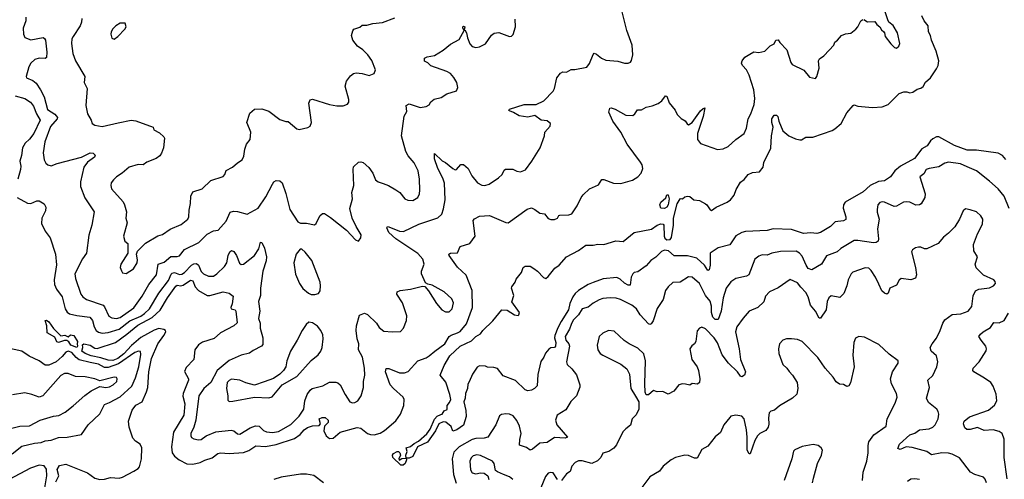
# Model space of a CAD drawing. Extents: x 2133461 to 2293071, y 753526 to 916327.
# Tile 24 of 256: x 2213294 to 2221436, y 791155 to 794954. Entities that reach past the tile are written whole.
import ezdxf

# ---------------------------------------------------------------- set-up
doc = ezdxf.new("R2010")
doc.units = 0

msp = doc.modelspace()

# ---------------------------------------------------------------- linework, layer by layer
at = {"layer": '0CON10XD'}
for points in [[(2213272.5, 793485), (2213357.4, 793437.4), (2213385, 793434.6), (2213435, 793456.4), (2213455, 793456.9), (2213495, 793433.5), (2213511, 793405), (2213506.3, 793373.7), (2213477.1, 793315), (2213475, 793270), (2213505, 793206.7), (2213545, 793152.5), (2213589.2, 793015), (2213597.8, 792927.8), (2213578.9, 792805), (2213581, 792765), (2213597.4, 792727.4), (2213644.6, 792665), (2213668.5, 792565), (2213685, 792537.5), (2213705, 792524.4), (2213765, 792509.2), (2213874, 792495), (2213895, 792468), (2213908.7, 792415), (2213924.6, 792385), (2213945, 792371.1), (2213975, 792363.8), (2214025, 792368.6), (2214115, 792396.7), (2214205, 792466.2), (2214294.9, 792505.1), (2214325, 792525.3), (2214367.1, 792565), (2214443.8, 792695), (2214525, 792799.6), (2214545, 792850.8), (2214555, 792860.4), (2214575, 792863.5), (2214615, 792847.9), (2214635, 792849.7), (2214656.1, 792863.9), (2214715.5, 792925), (2214735, 792936), (2214755, 792938), (2214771.5, 792925), (2214793.8, 792873.8), (2214812.5, 792855), (2214855, 792835.6), (2214895, 792835.6), (2214925, 792852.5), (2214988.5, 792915), (2215005.4, 792945), (2215016.4, 793005), (2215032.5, 793035), (2215045, 793045.6), (2215065, 793037.1), (2215085.8, 793005.8), (2215111.8, 792941.8), (2215125, 792931.9), (2215145, 792933.1), (2215236.5, 793005), (2215270.2, 793059.8), (2215285, 793116.2), (2215295, 793112.5), (2215317.5, 793065), (2215334.2, 792994.2), (2215331.1, 792961.1), (2215304.3, 792875.7), (2215284.4, 792735), (2215285.5, 792675), (2215268.1, 792625), (2215279.4, 792545), (2215267.5, 792485), (2215282, 792445), (2215282.2, 792405), (2215302.9, 792325), (2215305, 792268.8), (2215293.9, 792256.1), (2215225, 792221.1), (2215195, 792198.5), (2215125, 792181.5), (2215025, 792137.1), (2214927.3, 792055), (2214875, 791954.4), (2214815.2, 791904.8), (2214775, 791845.7), (2214750, 791645), (2214734.6, 791585), (2214709.4, 791535), (2214707.5, 791515), (2214715, 791502), (2214735, 791488.6), (2214771.1, 791481.1), (2214795, 791485.5), (2214835.3, 791514.7), (2214915, 791548.4), (2215041.1, 791561.1), (2215063.3, 791555), (2215095, 791532), (2215115, 791528.8), (2215199.1, 791580.9), (2215245, 791598.7), (2215275, 791594.5), (2215309.4, 791559.4), (2215335, 791546.9), (2215385, 791541.9), (2215435, 791549.5), (2215535, 791609.1), (2215605, 791676.9), (2215643.1, 791735), (2215652.3, 791805), (2215670, 791855), (2215695, 791891.1), (2215712.5, 791905), (2215801.1, 791928.9), (2215855, 791958.5), (2215908.3, 791958.3), (2215925, 791952.5), (2215944, 791935), (2215984.2, 791855), (2216025, 791796.2), (2216045, 791788.8), (2216065, 791790), (2216088.8, 791805), (2216118.8, 791845), (2216138, 791915), (2216137.5, 791965), (2216148.6, 792015), (2216145.6, 792075), (2216127.5, 792165), (2216096.7, 792225), (2216097.5, 792275), (2216085.4, 792315.4), (2216075.6, 792385), (2216080, 792425), (2216105, 792513.3), (2216145, 792530), (2216168.8, 792518.8), (2216243.8, 792445), (2216265, 792408.8), (2216305, 792378.8), (2216375, 792373.3), (2216441.7, 792378.3), (2216467.5, 792405), (2216492.3, 792467.7), (2216495.8, 792505.8), (2216458.6, 792615), (2216413.8, 792685), (2216414, 792706), (2216440, 792715), (2216524.2, 792725.8), (2216625, 792752.5), (2216645, 792750), (2216675, 792712.5), (2216739.8, 792609.8), (2216785, 792556), (2216815, 792540.6), (2216845, 792540.6), (2216868.9, 792565), (2216881.2, 792615), (2216868.1, 792648.1), (2216805, 792705.6), (2216705, 792758.8), (2216668.3, 792768.3), (2216650, 792780), (2216616.7, 792855), (2216616.7, 792875), (2216638.8, 792935), (2216626.2, 792975), (2216585, 793020.8), (2216405, 793142.2), (2216345, 793196.2), (2216328.5, 793235), (2216335, 793245.4), (2216345, 793243.5), (2216434.3, 793205.7), (2216467.5, 793205), (2216593.3, 793265), (2216752.1, 793317.9), (2216784.4, 793345.6), (2216798.9, 793391.1), (2216812.2, 793465), (2216806.5, 793603.5), (2216793.8, 793645), (2216750.9, 793725), (2216724.7, 793805), (2216725, 793847.5), (2216788.2, 793788.2), (2216816, 793775), (2216875, 793724), (2216895, 793713.8), (2216905, 793717.5), (2216941.7, 793758.3), (2216965, 793756.2), (2217001.2, 793725), (2217034, 793665), (2217080, 793605), (2217115, 793585.8), (2217140, 793585), (2217175.5, 793594.5), (2217252.4, 793647.6), (2217284.3, 793675.7), (2217299.5, 793710.5), (2217311.2, 793718.8), (2217371.2, 793718.8), (2217405, 793702.2), (2217435, 793695.6), (2217475.4, 793714.6), (2217530, 793785), (2217597.5, 793895), (2217633.3, 793993.3), (2217636.7, 794025), (2217680, 794075), (2217683.3, 794095), (2217673.3, 794105), (2217655, 794118), (2217605, 794124), (2217555, 794163.3), (2217495, 794150), (2217425, 794160.8), (2217378.5, 794188.5), (2217345, 794200), (2217340, 794205), (2217343.3, 794215), (2217465, 794252.5), (2217565, 794254.3), (2217627.6, 794282.4), (2217706.6, 794363.4), (2217717.5, 794385), (2217736, 794474), (2217765, 794513.6), (2217785, 794522.2), (2217815, 794522), (2217855, 794543.8), (2217885, 794544), (2217985, 794562.5), (2218006.9, 794593.1), (2218035, 794667.5), (2218045, 794677.5), (2218065, 794670), (2218105, 794636.2), (2218141.2, 794621.2), (2218240.8, 794610.8), (2218295.9, 794595.9), (2218325, 794596), (2218345.9, 794604.1), (2218354.1, 794615.9), (2218364.2, 794664.2), (2218358.1, 794745), (2218313.7, 794863.7), (2218267, 795053)], [(2221449.3, 793799.3), (2221420.9, 793830.9), (2221385, 793850.8), (2221205, 793875.7), (2221130, 793875), (2221025, 793915.5), (2220895, 793986.9), (2220875, 793986.2), (2220845, 793970.8), (2220825, 793952.5), (2220798.4, 793911.6), (2220754.2, 793885.8), (2220692.4, 793807.6), (2220577, 793745), (2220531.6, 793705), (2220495, 793655.3), (2220446.2, 793623.8), (2220395, 793617), (2220326.7, 793585), (2220267.8, 793532.2), (2220120, 793445), (2220105.6, 793425), (2220103.4, 793396.6), (2220126.7, 793325), (2220126, 793304), (2220105, 793292.5), (2220037.5, 793282.5), (2220000, 793245), (2219916.7, 793195), (2219885, 793185.8), (2219835, 793194), (2219775, 793185.8), (2219675, 793220), (2219525, 793226.7), (2219475, 793213.1), (2219295, 793204.4), (2219264.6, 793195.4), (2219215, 793166.5), (2219165, 793094.4), (2219070.6, 793069.4), (2219005, 793025.6), (2219003.6, 792926.4), (2218995, 792887.5), (2218985, 792880), (2218957.3, 792925), (2218893.7, 792983.7), (2218815, 793003.8), (2218705, 793002.2), (2218659.4, 793045), (2218625, 793048.3), (2218600.6, 793039.4), (2218555, 792992.3), (2218512.9, 792965), (2218475, 792919.1), (2218405, 792869.2), (2218376.2, 792863.8), (2218365, 792853.3), (2218350.8, 792825), (2218341.2, 792758.8), (2218325, 792759.2), (2218295, 792775.5), (2218259, 792809), (2218232.2, 792822.2), (2218118.3, 792811.7), (2218036.8, 792783.2), (2217994.3, 792765.7), (2217915, 792717.2), (2217887.6, 792692.4), (2217867.1, 792662.9), (2217842.7, 792607.3), (2217832.6, 792555), (2217770.4, 792459.6), (2217742.6, 792407.4), (2217719.1, 792345), (2217717.3, 792325), (2217727.5, 792287.5), (2217724.5, 792255), (2217715, 792246.2), (2217685, 792240.8), (2217668.9, 792231.1), (2217641.2, 792198.8), (2217629.5, 792165), (2217602.1, 792127.9), (2217579.2, 792020.8), (2217573, 791927), (2217550, 791905), (2217525, 791892.5), (2217495, 791887.5), (2217475, 791893.8), (2217395, 791971.2), (2217290.9, 792010.9), (2217245, 792070), (2217215, 792080), (2217161.7, 792081.7), (2217145, 792090), (2217095, 792092.5), (2217077, 792083), (2217037.5, 792025), (2217009.4, 791960.6), (2216998.8, 791941.2), (2216995.7, 791905), (2216980, 791865), (2216977.1, 791825), (2216967.5, 791795), (2216983.8, 791725), (2216986.7, 791675), (2216965, 791602.5), (2216910, 791565), (2216875, 791552.5), (2216863, 791593), (2216817, 791627), (2216795, 791630), (2216760, 791615), (2216731.2, 791555), (2216666.4, 791463.6), (2216582.5, 791425), (2216545.7, 791344.3), (2216515, 791330), (2216490, 791330), (2216492.5, 791315), (2216482.5, 791285), (2216465, 791272.5), (2216445, 791272.5), (2216380, 791335), (2216377.5, 791355), (2216385, 791367.5), (2216416, 791386), (2216425.9, 791385.9), (2216437.5, 791375), (2216442.5, 791355), (2216430, 791325), (2216432.5, 791312.5), (2216453, 791327), (2216490, 791330), (2216487.5, 791355), (2216496.7, 791385), (2216490, 791415), (2216525, 791426.2), (2216555, 791451.2), (2216590.6, 791469.4), (2216660, 791530), (2216689.4, 791570.6), (2216725, 791653.8), (2216745, 791676), (2216775, 791691.2), (2216787.5, 791695), (2216805, 791722.5), (2216828.3, 791731.7), (2216830, 791765), (2216849.2, 791790.8), (2216858, 791815), (2216850.8, 791855), (2216817.5, 791957.5), (2216770, 792015), (2216805, 792096.7), (2216850, 792175), (2216935, 792256.7), (2217029.8, 792300.2), (2217065, 792336.7), (2217103.5, 792356.5), (2217124.2, 792385), (2217206.2, 792465), (2217280, 792555), (2217325, 792552.5), (2217385, 792513.8), (2217415, 792510), (2217422.5, 792515), (2217426.7, 792535), (2217363, 792623), (2217380, 792675), (2217361.2, 792735), (2217363.6, 792746.4), (2217390, 792785), (2217399.3, 792810.7), (2217442.5, 792865), (2217457.5, 792905), (2217475, 792916.7), (2217515, 792917.5), (2217545, 792896.7), (2217576.7, 792875), (2217625, 792823.3), (2217645, 792816.2), (2217665, 792832), (2217719.4, 792900.6), (2217754.4, 792925.6), (2217816.9, 792995), (2217915, 793046.2), (2217975, 793090.8), (2218035, 793090.4), (2218075, 793100), (2218125, 793095.8), (2218224.3, 793125.7), (2218285, 793120.8), (2218375, 793196.7), (2218517.9, 793222.1), (2218564.6, 793255.4), (2218595, 793267.7), (2218613.8, 793265), (2218621.5, 793255), (2218622.1, 793165), (2218627.9, 793147.9), (2218645, 793136), (2218672.5, 793137.5), (2218684.7, 793155), (2218700, 793255), (2218701.1, 793315), (2218731.2, 793431.2), (2218755, 793472.5), (2218765, 793477.5), (2218775, 793472.5), (2218795, 793490), (2218816.4, 793496.4), (2218835, 793492.5), (2218870, 793465), (2218915, 793460), (2218965, 793433.3), (2218976.7, 793425), (2219005, 793382.5), (2219015, 793377.5), (2219053.9, 793406.1), (2219145, 793445.8), (2219171.2, 793465), (2219201.2, 793505), (2219218.8, 793551.2), (2219255, 793612.5), (2219285, 793632.5), (2219317.5, 793675), (2219355, 793691.2), (2219412.7, 793697.3), (2219442.5, 793735), (2219446.7, 793775), (2219506.3, 793893.7), (2219511.2, 793995), (2219525.6, 794065), (2219514.6, 794104.6), (2219514.6, 794135), (2219532.5, 794165), (2219551.2, 794165), (2219562.9, 794155), (2219570.6, 794115), (2219605.8, 794035.8), (2219655, 793994), (2219709.5, 793969.5), (2219745, 793961.2), (2219757.7, 793962.3), (2219795, 793984), (2219854, 793984), (2220012.3, 794037.7), (2220035, 794051.2), (2220085.7, 794095), (2220134.6, 794185.4), (2220185, 794246.2), (2220195, 794250), (2220225, 794238.8), (2220345, 794227.5), (2220425, 794234.3), (2220475, 794253.3), (2220567.5, 794345), (2220605, 794357.5), (2220628.8, 794358.8), (2220655, 794351.2), (2220680, 794355), (2220715, 794380), (2220745, 794389.2), (2220765, 794402.9), (2220783.3, 794436.7), (2220825.4, 794475), (2220875, 794547.8), (2220889.1, 794575), (2220895.4, 794615), (2220872.7, 794695), (2220834.7, 794785), (2220826.2, 794825), (2220810, 794855), (2220807.5, 794905), (2220772.2, 794945), (2220755, 794985.6)], [(2220275, 794956), (2220305, 794936.2), (2220365, 794940), (2220382.5, 794915), (2220406.4, 794896.4), (2220420.5, 794870.5), (2220440, 794855), (2220446.7, 794845), (2220450, 794815), (2220496.7, 794755), (2220527.5, 794725), (2220545, 794720), (2220563.3, 794735), (2220573.6, 794756.4), (2220553.8, 794845), (2220516.8, 794906.8), (2220482.5, 794935), (2220472, 794952), (2220442.5, 795045)], [(2213344.1, 794974.1), (2213344, 794945), (2213323.3, 794885), (2213325.4, 794835), (2213335, 794808.1), (2213385, 794789.1), (2213486.4, 794806.4), (2213500, 794800), (2213507.9, 794785), (2213517.5, 794685), (2213515, 794640.8), (2213505, 794633.3), (2213454.8, 794635.2), (2213419.4, 794625), (2213385, 794595.5), (2213370, 794565), (2213347.1, 794485), (2213350.8, 794475), (2213401.9, 794451.9), (2213428.7, 794428.7), (2213465.9, 794375.9), (2213497.1, 794317.1), (2213523.3, 794213.3), (2213583.4, 794173.4), (2213606.4, 794146.4), (2213603.8, 794135), (2213548.6, 794071.4), (2213501.5, 793945), (2213488.5, 793855), (2213496.4, 793796.4), (2213509.7, 793769.7), (2213525, 793754), (2213555, 793747.5), (2213603, 793767), (2213805, 793818.8), (2213875, 793854.8), (2213901.7, 793851.7), (2213917.3, 793835), (2213911.3, 793818.7), (2213854.1, 793775.9), (2213823.1, 793735), (2213795.6, 793615), (2213795.8, 793575.8), (2213832, 793482), (2213910, 793365), (2213890, 793255), (2213865.7, 793174.3), (2213845.7, 793025), (2213812.4, 792977.6), (2213749.4, 792855), (2213754.4, 792815), (2213800.4, 792685), (2213814.8, 792664.8), (2213845, 792642.9), (2213983.3, 792595), (2213995, 792581.4), (2214030.5, 792505), (2214055, 792491.4), (2214095, 792484.2), (2214125, 792492.5), (2214238, 792572), (2214305, 792669.1), (2214362.7, 792765), (2214425.4, 792845), (2214439.4, 792935), (2214489.1, 792950.9), (2214543.4, 792996.6), (2214595, 792996.2), (2214615, 793002.7), (2214655.3, 793054.7), (2214775, 793113.1), (2214845, 793182), (2214895, 793208.8), (2214935, 793214.2), (2215000.2, 793289.8), (2215035, 793363.8), (2215061.7, 793371.7), (2215095, 793370), (2215175, 793346.2), (2215265, 793396.7), (2215328.7, 793491.3), (2215383.3, 793595), (2215396.1, 793613.9), (2215414.2, 793625.8), (2215445, 793623.8), (2215465, 793606.7), (2215495, 793516.7), (2215528.8, 793385), (2215595, 793283.3), (2215615, 793273.3), (2215665, 793273.3), (2215731.7, 793258.3), (2215745, 793270), (2215775, 793332.5), (2215798.3, 793351.7), (2215815, 793352.5), (2215865, 793320), (2215995.8, 793215.8), (2216070, 793135), (2216095, 793123.8), (2216115, 793152.5), (2216118, 793175), (2216076.2, 793245), (2216044, 793315), (2216024, 793395), (2216046.2, 793475), (2216040, 793525), (2216057, 793583), (2216051.1, 793715), (2216055, 793737.5), (2216095, 793776), (2216115, 793780), (2216133.3, 793775), (2216182.2, 793732.2), (2216213.3, 793685), (2216235, 793630.8), (2216256.7, 793615), (2216299.7, 793599.7), (2216344.2, 793584.2), (2216405, 793548.8), (2216436.7, 793525), (2216478.8, 793475), (2216502.4, 793462.4), (2216545, 793460), (2216585.5, 793485), (2216598.8, 793515), (2216602.3, 793545), (2216601.1, 793635), (2216587.5, 793705), (2216555, 793770), (2216505, 793830), (2216485.8, 793865), (2216450, 793995), (2216473.9, 794156.1), (2216496, 794195), (2216490, 794245), (2216515, 794260), (2216605, 794228), (2216655, 794236.2), (2216679.5, 794250.5), (2216695, 794276.7), (2216721.7, 794298.3), (2216779.5, 794310.5), (2216825, 794342.5), (2216905, 794367.5), (2216915.7, 794394.3), (2216910, 794435), (2216885, 794477.5), (2216855, 794508.6), (2216826.9, 794526.9), (2216695, 794572.5), (2216667.9, 794597.9), (2216642.2, 794612.2), (2216642.5, 794635), (2216663.2, 794646.8), (2216725, 794658), (2216795, 794702), (2216855, 794752), (2216929.1, 794790.9), (2216970, 794865), (2216957.5, 794885), (2216957.5, 794895), (2216965, 794900), (2216976, 794896), (2216970, 794870), (2216975, 794870), (2216988.8, 794845), (2216996.2, 794805), (2217016.7, 794755), (2217035, 794732.5), (2217065, 794724), (2217095, 794728.8), (2217145, 794756.2), (2217194.2, 794825.8), (2217216.1, 794843.9), (2217255, 794848.8), (2217345, 794816.7), (2217360.7, 794819.3), (2217375, 794832.5), (2217394.3, 794895), (2217392.4, 794957.6)], [(2213592.9, 791135), (2213617.1, 791185), (2213603.9, 791236.1), (2213621.7, 791268.3), (2213675, 791280), (2213855, 791210), (2213915, 791166), (2213955, 791152.9), (2213995, 791155.8), (2214045, 791171.4), (2214115, 791165.5), (2214145, 791173.5), (2214238, 791222), (2214274.4, 791245), (2214285, 791258.6), (2214299.6, 791325), (2214304.7, 791415), (2214288.5, 791445), (2214250.8, 791470.8), (2214229.2, 791495), (2214197.5, 791585), (2214192.5, 791635), (2214225, 791726), (2214255, 791768.6), (2214305, 791797.1), (2214342.6, 791877.4), (2214352.9, 791915), (2214361.3, 792045), (2214383.4, 792155), (2214435.2, 792275), (2214486.4, 792345), (2214502.9, 792375), (2214500, 792385), (2214485, 792394.4), (2214445, 792402.5), (2214405, 792388.9), (2214295, 792327), (2214217.7, 792262.3), (2214155, 792191.2), (2214105, 792153.2), (2214065, 792136.5), (2214025, 792139.1), (2213965, 792159.3), (2213885.7, 792175), (2213835.6, 792195), (2213807.8, 792215), (2213816.9, 792245), (2213813.8, 792266.2), (2213823.6, 792276.4), (2213875.3, 792265.3), (2213915, 792238.9), (2213935, 792237.1), (2214085, 792287.1), (2214180.5, 792355), (2214270.3, 792429.7), (2214388.5, 792491.5), (2214456.2, 792553.8), (2214515.6, 792655), (2214585, 792751.5), (2214595, 792758.9), (2214625, 792754.2), (2214645, 792758.9), (2214705, 792800.8), (2214725, 792794.6), (2214746, 792746), (2214773.5, 792715), (2214845, 792675.6), (2214865, 792674.4), (2214975.3, 792704.7), (2215024.5, 792694.5), (2215058.8, 792668.8), (2215050, 792605), (2215039.2, 792575), (2215043.3, 792565), (2215075, 792555.8), (2215081.4, 792545), (2215091.4, 792448.6), (2215065, 792423.3), (2214953.8, 792365), (2214901.2, 792318.8), (2214805, 792289.4), (2214773.3, 792266.7), (2214741.4, 792225), (2214734.2, 792145), (2214670.2, 792079.8), (2214656.5, 792046.5), (2214690, 791985), (2214690, 791975), (2214644.2, 791865), (2214643.3, 791843.3), (2214658.5, 791778.5), (2214650.6, 791685), (2214566.7, 791545), (2214548.1, 791425), (2214555, 791373.1), (2214575, 791347.3), (2214613.5, 791315), (2214675, 791283.3), (2214725, 791279.4), (2214785, 791294.5), (2214825, 791314.4), (2214885, 791333.1), (2214932.4, 791367.6), (2214955, 791375.5), (2215025, 791369.6), (2215145, 791376.9), (2215187.8, 791392.2), (2215247.7, 791432.3), (2215325, 791427.1), (2215415, 791442.3), (2215565, 791491.9), (2215613.2, 791525), (2215647.2, 791565), (2215675, 791584.2), (2215715, 791596.2), (2215769.2, 791600.8), (2215780, 791615), (2215770, 791655), (2215795, 791666.9), (2215820, 791665), (2215844.2, 791645), (2215843.8, 791625), (2215815, 791593.3), (2215808.8, 791555), (2215827.8, 791515), (2215855, 791492.4), (2215885, 791495.6), (2215945, 791545.7), (2216085, 791584.4), (2216115, 791578.9), (2216171.2, 791535), (2216195, 791525.8), (2216225, 791524), (2216275, 791536.7), (2216310.5, 791559.5), (2216405, 791640), (2216443.8, 791695), (2216470, 791765), (2216474, 791815), (2216466, 791835), (2216384.7, 791904.7), (2216357.5, 791937.5), (2216319.1, 792045), (2216325, 792072.5), (2216345, 792071.5), (2216435, 792035.4), (2216475, 792036.4), (2216505, 792046.7), (2216585, 792133.3), (2216655, 792159.2), (2216681.1, 792175), (2216725.5, 792215), (2216808.5, 792275), (2216844.7, 792335.3), (2216862, 792348), (2216914.2, 792365), (2216935, 792377.9), (2216988.3, 792441.7), (2217037.7, 792575), (2217036.4, 792715), (2216985, 792842), (2216915, 792908.5), (2216844, 793005), (2216843.3, 793015), (2216855, 793025.7), (2216915, 793027.5), (2216935, 793080), (2217015.5, 793104.5), (2217059.2, 793165), (2217043.8, 793295), (2217055, 793309.1), (2217095, 793330.8), (2217177.5, 793335), (2217315, 793278), (2217333.6, 793276.4), (2217491.2, 793388.8), (2217525, 793398.8), (2217555, 793386), (2217595, 793356.2), (2217635, 793348.8), (2217665, 793311.2), (2217685, 793303.8), (2217715, 793303.3), (2217742.5, 793315), (2217753.3, 793335), (2217761.4, 793338.6), (2217835, 793340.8), (2217859.1, 793350.9), (2217904.2, 793415), (2217936.6, 793483.4), (2217953.6, 793506.4), (2218004.5, 793555.5), (2218080.3, 793589.7), (2218107.7, 793632.3), (2218125, 793634), (2218204.3, 793604.3), (2218265, 793600.8), (2218362.7, 793627.3), (2218405, 793656.2), (2218433.8, 793685), (2218445.6, 793724.4), (2218440, 793755), (2218427.9, 793777.9), (2218317.1, 793925), (2218263.8, 794025), (2218200, 794115), (2218165, 794190), (2218175, 794223.3), (2218185, 794226.2), (2218217.5, 794215), (2218305.6, 794165.6), (2218365, 794162), (2218381.2, 794175), (2218401.7, 794208.3), (2218435, 794210), (2218475, 794232.5), (2218525, 794241.4), (2218575, 794260.6), (2218605, 794284.3), (2218635, 794324), (2218645, 794322), (2218665, 794268), (2218715, 794206.7), (2218731.2, 794171.2), (2218765, 794137.5), (2218797.7, 794117.7), (2218812.3, 794092.3), (2218825, 794086.2), (2218855, 794104.2), (2218925, 794200), (2218945, 794220), (2218960, 794225), (2218946.3, 794155), (2218899.5, 794015), (2218898.9, 793965), (2218925, 793932), (2219065, 793880.8), (2219112.4, 793887.6), (2219153.7, 793906.3), (2219215, 793963.8), (2219285.6, 794014.4), (2219305, 794057.5), (2219317.8, 794135), (2219340.5, 794175), (2219366.6, 794253.4), (2219373.4, 794303.4), (2219364.3, 794375), (2219327, 794497), (2219305, 794540), (2219271.9, 794575), (2219262.2, 794595), (2219267.8, 794615), (2219291.5, 794645), (2219331.2, 794668.8), (2219365, 794688.1), (2219405, 794682.9), (2219456.7, 794695), (2219500.9, 794739.1), (2219534.2, 794755.8), (2219547.5, 794785), (2219565, 794786.7), (2219578.8, 794765), (2219638.8, 794705), (2219671.2, 794601.2), (2219683, 794583), (2219777.3, 794537.3), (2219825, 794480), (2219875, 794467.5), (2219886.4, 794483.6), (2219905.7, 794554.3), (2219899.2, 794615), (2219908.7, 794631.3), (2219945, 794656.2), (2219988.3, 794701.7), (2220025.8, 794744.2), (2220035, 794770), (2220056.7, 794785), (2220090, 794825), (2220121.7, 794838.3), (2220165.8, 794844.2), (2220208.8, 794875), (2220226.2, 794895), (2220248.8, 794945), (2220265, 794956)], [(2213807.5, 794965), (2213805.6, 794935), (2213795, 794903.3), (2213735.5, 794814.5), (2213725.8, 794795), (2213722.3, 794757.7), (2213732.5, 794675), (2213754.3, 794615), (2213832, 794485), (2213826, 794435), (2213851.5, 794385), (2213839.4, 794245), (2213854.4, 794175), (2213884.2, 794125), (2213893.3, 794095), (2213913.9, 794083.9), (2213975, 794071.4), (2214106.9, 794103.1), (2214215, 794123.3), (2214255, 794118.6), (2214396.2, 794066.2), (2214403.6, 794043.6), (2214449.1, 794019.1), (2214485.9, 793985.9), (2214490, 793975), (2214482, 793895), (2214467.6, 793852.4), (2214451.7, 793828.3), (2214422.7, 793807.3), (2214344.4, 793775.6), (2214315, 793754), (2214272.7, 793757.3), (2214197.5, 793735), (2214140, 793685), (2214095, 793656.7), (2214068.3, 793631.7), (2214051.2, 793605), (2214048, 793585), (2214053.8, 793555), (2214148.3, 793448.3), (2214160.8, 793425), (2214177, 793367), (2214172.5, 793315), (2214182.9, 793275), (2214152, 793165), (2214164, 793125), (2214187.5, 793105), (2214188, 793025), (2214130, 792935), (2214123.3, 792905), (2214135, 792877.5), (2214145, 792862.5), (2214175, 792856.2), (2214235, 792896), (2214265.6, 792945), (2214268.3, 792968.3), (2214260, 793015), (2214268.3, 793041.7), (2214335, 793106.2), (2214435, 793168.8), (2214475, 793180), (2214537.3, 793222.7), (2214629.4, 793260.6), (2214684, 793305), (2214692.9, 793325), (2214695, 793380), (2214707.1, 793435), (2214707.8, 793495), (2214725, 793532.9), (2214803.8, 793555), (2214875, 793624.3), (2214975, 793658.6), (2214989.4, 793675), (2215002.3, 793707.7), (2215053.8, 793735), (2215095, 793772), (2215133.3, 793795), (2215147.5, 793825), (2215156, 793885), (2215168.8, 793925), (2215200, 793965), (2215206.1, 794023.9), (2215192.9, 794052.9), (2215172, 794105), (2215197.3, 794182.7), (2215235, 794216), (2215295, 794218), (2215355, 794198.8), (2215445, 794130), (2215495, 794113.8), (2215515, 794113.3), (2215585, 794051.2), (2215605, 794046.2), (2215677.7, 794062.3), (2215696.7, 794075), (2215705.7, 794104.3), (2215685.8, 794265), (2215695, 794293.3), (2215715, 794298.8), (2215855, 794254), (2215915, 794241.2), (2215968.3, 794241.7), (2216005, 794257.5), (2216016.4, 794273.6), (2216016.7, 794295), (2215986.4, 794403.6), (2215996.7, 794445), (2216028.3, 794491.7), (2216055, 794508.8), (2216075, 794513.8), (2216125, 794510), (2216185, 794493.8), (2216225, 794510), (2216235, 794540), (2216205, 794616.7), (2216172, 794665), (2216130, 794705), (2216086, 794735), (2216048, 794785), (2216038.8, 794825), (2216047.7, 794862.3), (2216056.7, 794875), (2216107.5, 794892.5), (2216125, 794908.8), (2216165, 794909.5), (2216215, 794921.9), (2216295, 794931.1), (2216395, 794969.5)], [(2214075, 794794.3), (2214106, 794815), (2214163.8, 794875), (2214173.3, 794895), (2214166.1, 794926.1), (2214125, 794924.3), (2214089.2, 794905), (2214062.4, 794877.6), (2214049.2, 794855), (2214046.1, 794833.9), (2214055, 794801.2), (2214075, 794794.3)], [(2213255, 794324), (2213335, 794303.8), (2213382.5, 794272.5), (2213408.8, 794238.8), (2213431.2, 794175), (2213463.9, 794125), (2213410.9, 794015), (2213375, 793965.9), (2213338.1, 793935), (2213317, 793895), (2213308.1, 793831.9), (2213293.8, 793785), (2213301.8, 793745), (2213300.5, 793715), (2213278.8, 793635)], [(2221476.5, 793395), (2221436.2, 793495), (2221385.6, 793555), (2221315, 793620.6), (2221207.5, 793705), (2221128.8, 793738.8), (2221075, 793761.6), (2220975, 793777.3), (2220945, 793767.7), (2220895, 793738.2), (2220815, 793725.7), (2220790, 793715), (2220769.5, 793680.5), (2220736.7, 793655), (2220782.9, 793515), (2220778, 793485), (2220748.6, 793431.4), (2220735, 793423.8), (2220705, 793422.5), (2220655, 793446.9), (2220625, 793450), (2220603.4, 793446.6), (2220545, 793414.4), (2220525, 793410.9), (2220445, 793447.1), (2220425, 793450), (2220406.8, 793443.2), (2220390.8, 793425), (2220384.2, 793385), (2220384.4, 793364.4), (2220402.5, 793305), (2220388.6, 793225), (2220396.8, 793143.2), (2220392.9, 793125), (2220376.6, 793113.4), (2220355, 793109.3), (2220225, 793129.5), (2220195, 793128.1), (2220085, 793063.1), (2220054, 793035), (2219965, 793001.9), (2219923.6, 792935), (2219845, 792886.4), (2219815, 792898.5), (2219796.4, 792926.4), (2219765, 792998.9), (2219742.9, 793025), (2219715, 793041.5), (2219585, 793039.1), (2219515, 793023.3), (2219475, 793007.5), (2219435, 793010), (2219405, 793000), (2219374, 792975), (2219322.5, 792845), (2219305, 792833.8), (2219215, 792816), (2219175, 792788.8), (2219135.6, 792734.4), (2219112.5, 792655), (2219094.7, 792545), (2219069.6, 792475), (2219045, 792475.2), (2219026.1, 792495), (2219015.6, 792535), (2219015, 792587.5), (2219005, 792627.5), (2218966.4, 792675), (2218914.5, 792775), (2218855, 792826.7), (2218825, 792829.4), (2218755, 792785.6), (2218695, 792781.4), (2218655, 792747.5), (2218635.5, 792715), (2218615, 792641.2), (2218565, 792566.7), (2218531.9, 792465), (2218515, 792439.5), (2218505, 792436.2), (2218495, 792441.8), (2218423.5, 792513.5), (2218395.5, 792565), (2218355, 792594.3), (2218262.1, 792642.1), (2218225, 792651.9), (2218175.6, 792654.4), (2218115, 792648.6), (2218085, 792639.2), (2218035, 792612.5), (2217995, 792577.5), (2217945, 792564), (2217914.7, 792515.3), (2217869.5, 792470.5), (2217855.4, 792435), (2217840, 792395), (2217804.7, 792335), (2217809.6, 792305), (2217833.6, 792275), (2217839.3, 792255), (2217816, 792125), (2217822, 792105), (2217859.4, 792069.4), (2217899.1, 792019.1), (2217927.1, 791935), (2217925.8, 791915.8), (2217899.2, 791845), (2217852.6, 791797.4), (2217809.7, 791730.3), (2217738, 791685), (2217724.4, 791645), (2217734.4, 791605), (2217822.9, 791505), (2217805, 791494.7), (2217715, 791501.8), (2217655, 791460.6), (2217595, 791453.1), (2217535, 791404.3), (2217515, 791397.5), (2217485, 791418.6), (2217427, 791437), (2217429.1, 791485), (2217440.3, 791535), (2217425.9, 791595), (2217405, 791641.4), (2217375, 791680.6), (2217345, 791693.3), (2217315, 791696.9), (2217278.1, 791691.9), (2217261.3, 791678.7), (2217230.9, 791605), (2217165, 791504.4), (2217135.3, 791494.7), (2217065, 791492.2), (2217034.8, 791485.2), (2216927.9, 791425), (2216885, 791380), (2216868.8, 791325), (2216880.3, 791195), (2216903.5, 791123.5)], [(2218625, 793394.5), (2218597, 793397), (2218587.5, 793425), (2218596.7, 793445), (2218637.9, 793482.1), (2218644.5, 793505.5), (2218655, 793505.6), (2218664.3, 793475), (2218656.5, 793425), (2218645, 793405.7), (2218625, 793394.5)], [(2221289.2, 791125), (2221277.7, 791157.7), (2221263.9, 791173.9), (2221192.5, 791195), (2221156.2, 791215), (2221065, 791334.2), (2221005, 791364.5), (2220975, 791371.8), (2220920, 791375), (2220835, 791358.6), (2220794.6, 791384.6), (2220675, 791418.6), (2220625, 791423.1), (2220575, 791402.5), (2220555, 791410), (2220569.6, 791445), (2220655, 791522.3), (2220695, 791537.5), (2220735, 791563.1), (2220815, 791573.3), (2220845.8, 791585), (2220865.7, 791605), (2220888, 791655), (2220894, 791694), (2220890, 791715), (2220877.5, 791735), (2220810.3, 791790.3), (2220792, 791825), (2220817.1, 791915), (2220804.2, 791975), (2220845.5, 792014.5), (2220878.6, 792085), (2220887.5, 792125), (2220875.5, 792175.5), (2220830, 792215), (2220824.4, 792245), (2220838.5, 792275), (2220875, 792322.9), (2220905.8, 792384.2), (2220926.7, 792445), (2220945, 792472.5), (2221005, 792516.5), (2221077.4, 792522.6), (2221136, 792545), (2221168.9, 792585), (2221178.6, 792671.4), (2221196.8, 792713.2), (2221225, 792727.5), (2221315, 792736.7), (2221345.8, 792754.2), (2221363.8, 792775), (2221361.7, 792791.7), (2221350, 792805), (2221265, 792843.8), (2221204.2, 792904.2), (2221196, 792935), (2221213.6, 792993.6), (2221183, 793043), (2221181.9, 793095), (2221215.6, 793185), (2221257.1, 793265), (2221257.5, 793305), (2221243, 793333), (2221205.6, 793365.6), (2221155, 793383.8), (2221115, 793390), (2221095.9, 793374.1), (2221065.8, 793305), (2221027.4, 793242.6), (2220975, 793188.8), (2220932.4, 793157.6), (2220890, 793105), (2220795, 793060.8), (2220775, 793060), (2220745, 793074.3), (2220725.8, 793074.2), (2220702, 793068), (2220677.7, 793052.3), (2220670, 793035), (2220702.7, 792905), (2220709.2, 792845), (2220701.1, 792818.9), (2220664.1, 792804.1), (2220582.5, 792815), (2220568, 792802), (2220545, 792758.8), (2220490, 792735), (2220476, 792695), (2220465, 792686.2), (2220445, 792693.8), (2220423.6, 792713.6), (2220397.7, 792767.7), (2220372.1, 792825), (2220335, 792882.5), (2220315, 792900.8), (2220285, 792902.9), (2220183.6, 792866.4), (2220170, 792855), (2220145.7, 792804.3), (2220134.2, 792755), (2220108.8, 792691.2), (2220075, 792657.5), (2220005, 792671.2), (2219985, 792656.7), (2219970.6, 792625), (2219963.1, 792555), (2219915, 792486.2), (2219905, 792486), (2219874.7, 792544.7), (2219833.8, 792593.8), (2219815, 792664), (2219795, 792700.6), (2219752.6, 792742.6), (2219725, 792780.6), (2219664.3, 792805.7), (2219565, 792736.7), (2219494.5, 792705.5), (2219461.7, 792668.3), (2219448.1, 792621.9), (2219396.7, 792575), (2219326, 792545), (2219277.5, 792487.5), (2219224.5, 792415.5), (2219213.5, 792375), (2219243.3, 792235), (2219255.5, 792145), (2219294.7, 792045), (2219286.6, 792015), (2219265, 792003.2), (2219255, 792008.4), (2219229.1, 792045), (2219155.5, 792115), (2219101.8, 792185), (2219065, 792283.8), (2219036.9, 792325), (2218965, 792398.6), (2218935, 792412), (2218916.7, 792405), (2218895, 792382.5), (2218883.8, 792295), (2218873.3, 792275), (2218851.7, 792258.3), (2218836.2, 792235), (2218852.5, 792145), (2218895.6, 792085), (2218907.8, 792055), (2218919.2, 791985), (2218916, 791955), (2218899.5, 791940.5), (2218855, 791946.2), (2218835, 791933.8), (2218799.2, 791940.8), (2218775, 791944.4), (2218745, 791937.5), (2218702.5, 791885), (2218655, 791860), (2218611.7, 791881.7), (2218565, 791878.8), (2218535, 791890), (2218495, 791853.8), (2218475, 791853.3), (2218465.8, 791875), (2218463.8, 791945), (2218469.5, 792135), (2218455, 792191.2), (2218405, 792240), (2218335, 792274), (2218292.6, 792302.6), (2218208.9, 792378.9), (2218163.6, 792386.4), (2218115, 792364.3), (2218086.9, 792335), (2218068.9, 792265), (2218074.4, 792225), (2218095, 792195.8), (2218115, 792180.6), (2218265, 792106), (2218315, 792068.8), (2218337.5, 792025), (2218347.5, 791905), (2218385, 791843.8), (2218414, 791795), (2218414.3, 791735), (2218391.7, 791688.3), (2218358.8, 791655), (2218345, 791602.5), (2218305, 791573.3), (2218282.1, 791547.9), (2218229.7, 791440.3), (2218207, 791413), (2218165, 791386.2), (2218115, 791372.5), (2218100, 791335), (2218072.8, 791307.2), (2218025, 791286.8), (2217945, 791307.3), (2217915, 791306.7), (2217886.7, 791295), (2217858.8, 791265), (2217845, 791221.2), (2217815, 791200), (2217774.2, 791145.8)], [(2215735, 792682.5), (2215765, 792692.5), (2215777.7, 792712.3), (2215782, 792755), (2215777.5, 792785), (2215710, 792965), (2215655, 793032.5), (2215627, 793057), (2215613, 793057), (2215580, 793015), (2215561.2, 792945), (2215575, 792850), (2215606.7, 792775), (2215635, 792732.5), (2215683.3, 792693.3), (2215705, 792682.5), (2215735, 792682.5)], [(2213765, 792244.7), (2213717.1, 792265), (2213700.3, 792290.3), (2213682.3, 792302.3), (2213665, 792302.6), (2213615, 792287.3), (2213600.6, 792290.6), (2213585, 792330.8), (2213520, 792365), (2213517.8, 792425), (2213505, 792467.5), (2213515, 792471.2), (2213535, 792457.5), (2213571.8, 792401.8), (2213635, 792340.8), (2213666.7, 792346.7), (2213695, 792332.5), (2213715, 792349.2), (2213740, 792345), (2213772.5, 792295), (2213767.5, 792275), (2213771.4, 792255), (2213765, 792244.7)], [(2215025, 791798.8), (2215055, 791802.5), (2215235, 791834.4), (2215355, 791829.4), (2215382.4, 791837.6), (2215463, 791937), (2215585, 792006), (2215705, 792136.2), (2215761.2, 792185), (2215784.2, 792215.8), (2215795.6, 792244.4), (2215804.4, 792315.6), (2215799.8, 792349.8), (2215782.9, 792385), (2215755, 792420), (2215715, 792448.8), (2215685, 792453.3), (2215663.8, 792435), (2215628.8, 792385), (2215589.2, 792305), (2215534.4, 792215.6), (2215502, 792135), (2215494, 792085), (2215475.8, 792054.2), (2215445.8, 792024.2), (2215392.1, 791987.9), (2215315, 791960.6), (2215235, 791934.2), (2215162.9, 791952.9), (2215115, 791976.1), (2215045, 791981.9), (2215025, 791972.9), (2215010, 791955), (2215002.7, 791905), (2215014.5, 791845), (2215015, 791810), (2215025, 791798.8)], [(2221460.9, 791159.1), (2221435.3, 791334.7), (2221433.9, 791486.1), (2221419.3, 791535), (2221395, 791551.4), (2221345, 791564.7), (2221268.6, 791558.6), (2221215, 791583.6), (2221155, 791568.1), (2221125, 791567.1), (2221109.8, 791579.8), (2221097.5, 791615), (2221103.5, 791635), (2221147.5, 791672.5), (2221305, 791728.1), (2221355, 791769.2), (2221374.4, 791805), (2221368.3, 791858.3), (2221344.2, 791924.2), (2221324.2, 791955), (2221272.6, 791992.6), (2221183.7, 792043.7), (2221175.7, 792055), (2221178.1, 792075), (2221227.1, 792125), (2221286.4, 792216.4), (2221290, 792235), (2221284, 792255), (2221245, 792306.7), (2221226.7, 792335), (2221238, 792355), (2221260.8, 792375), (2221321.1, 792408.9), (2221348.8, 792451.2), (2221395, 792450), (2221435, 792468.1), (2221471.1, 792528.9)], [(2220263.1, 791145), (2220268.7, 791215), (2220298.2, 791305), (2220311.3, 791375), (2220309.5, 791435), (2220315.4, 791464.6), (2220357.9, 791522.1), (2220458.9, 791595), (2220468.6, 791655), (2220532.5, 791785), (2220549.2, 791835), (2220544.3, 791865), (2220504.5, 791945), (2220494.4, 791985), (2220511.4, 792045), (2220557.5, 792115), (2220557.5, 792135), (2220485, 792190), (2220398.9, 792268.9), (2220279.7, 792329.7), (2220234.2, 792335.8), (2220205, 792322.5), (2220192.7, 792287.3), (2220182.3, 792182.3), (2220195.8, 792084.2), (2220165, 791952.5), (2220151.2, 791928.8), (2220135, 791923.8), (2220105, 791938), (2220072.7, 791942.7), (2220045, 791960), (2220020.3, 792000.3), (2219954.6, 792074.6), (2219895, 792162), (2219765, 792294.2), (2219725, 792310.8), (2219675, 792317.1), (2219635, 792315.7), (2219605.8, 792304.2), (2219578, 792275), (2219568, 792235), (2219572.5, 792195), (2219604.3, 792104.3), (2219637.5, 792075), (2219655.7, 792045.7), (2219685, 792016.7), (2219722, 791955), (2219730, 791905), (2219720.8, 791859.2), (2219683.3, 791825), (2219578.1, 791761.9), (2219535, 791727.5), (2219505, 791718), (2219492, 791705), (2219485.7, 791664.3), (2219488.7, 791611.3), (2219482.5, 791585), (2219465, 791558), (2219415, 791532.9), (2219395, 791514.2), (2219373.2, 791475), (2219335, 791365.7), (2219325, 791366.7), (2219309.7, 791395), (2219310.2, 791505), (2219304.1, 791564.1), (2219284.3, 791654.3), (2219265, 791676.2), (2219215, 791686.2), (2219175, 791676.2), (2219165, 791666.7), (2219115.6, 791604.4), (2219088.8, 791541.2), (2219044.5, 791505.5), (2218985, 791428), (2218935, 791402), (2218895, 791330), (2218875, 791330), (2218825, 791350.8), (2218795, 791355.7), (2218717.5, 791335), (2218680, 791315), (2218615.8, 791264.2), (2218585, 791223.8), (2218505, 791176.2), (2218415, 791053.8)], [(2213232.5, 791365), (2213310.6, 791429.4), (2213415, 791453.2), (2213471, 791459), (2213505, 791474.7), (2213555, 791478.2), (2213615, 791500), (2213685.7, 791504.3), (2213805, 791526.7), (2213860.8, 791605), (2213955, 791695.8), (2213995, 791774.3), (2214035, 791789.2), (2214125, 791837.6), (2214221.1, 791925), (2214250.6, 791995), (2214277.6, 792085), (2214296.4, 792186.4), (2214291.9, 792211.9), (2214275, 792213.8), (2214245, 792204.1), (2214110.4, 792109.6), (2214025, 792078.5), (2213995, 792078.3), (2213945, 792105.9), (2213875, 792120.3), (2213785, 792143.4), (2213761.1, 792161.1), (2213725, 792202.9), (2213695, 792214.3), (2213675, 792205.3), (2213645, 792170), (2213594.3, 792125.7), (2213535, 792099.1), (2213505, 792097.8), (2213455, 792133.8), (2213373, 792173), (2213312.5, 792215), (2213185, 792241.1)], [(2213195, 791570), (2213294.3, 791594.3), (2213375, 791598.1), (2213462, 791645), (2213573.6, 791676.3), (2213617.4, 791682.6), (2213668.4, 791711.6), (2213736.5, 791763.5), (2213831.2, 791848.8), (2213885, 791887.1), (2213955, 791922.7), (2214005, 791913.3), (2214035, 791918.9), (2214067.5, 791935), (2214095.6, 791965), (2214100.6, 791985), (2214095, 791997.1), (2214075, 791999.4), (2213955, 791969.4), (2213915, 791986.7), (2213835, 792002.5), (2213755, 792004.4), (2213695, 792030.8), (2213665, 792031.1), (2213635, 792012.9), (2213485, 791845.8), (2213455, 791834.2), (2213395, 791857.5), (2213335, 791870), (2213235, 791853.1)], [(2219851.2, 791125), (2219858, 791165), (2219891.2, 791285), (2219923.3, 791355), (2219932.5, 791395), (2219922.5, 791415), (2219897.5, 791435), (2219855, 791443.3), (2219765, 791425.8), (2219705, 791399.2), (2219692.7, 791387.3), (2219678, 791325), (2219614.4, 791145.6)], [(2217372.9, 791155), (2217345, 791175.5), (2217295.9, 791194.1), (2217245.8, 791215.8), (2217229.5, 791229.5), (2217218.6, 791285), (2217204.5, 791304.5), (2217105, 791352.7), (2217075, 791358.8), (2217045, 791350), (2217026.7, 791333.3), (2217015.4, 791305), (2217021.5, 791235), (2217035, 791210), (2217065, 791200.9), (2217105, 791207.8), (2217135, 791205.6), (2217166.2, 791185), (2217174.2, 791155)], [(2213275, 790534.4), (2213323.6, 790566.4), (2213358.6, 790605), (2213384.6, 790735), (2213440.7, 790819.3), (2213450.8, 790879.2), (2213463.1, 790975), (2213500.2, 791085), (2213519.1, 791185), (2213515, 791238.6), (2213495, 791267.5), (2213455, 791271.3), (2213381.6, 791248.4), (2213074.6, 791085)], [(2215805, 791125.4), (2215725, 791185.6), (2215665, 791198.2), (2215615, 791199.2), (2215455, 791171.9), (2215396, 791154)], [(2217742.4, 791152.4), (2217705, 791209.2), (2217685, 791212.9), (2217665, 791205.8), (2217642.1, 791177.9), (2217603.3, 791085)], [(2220735, 791153.1), (2220695, 791159.2), (2220662.7, 791157.3), (2220635, 791136.7)]]:
    msp.add_lwpolyline(points, dxfattribs=at)

doc.saveas('drawing.dxf')
